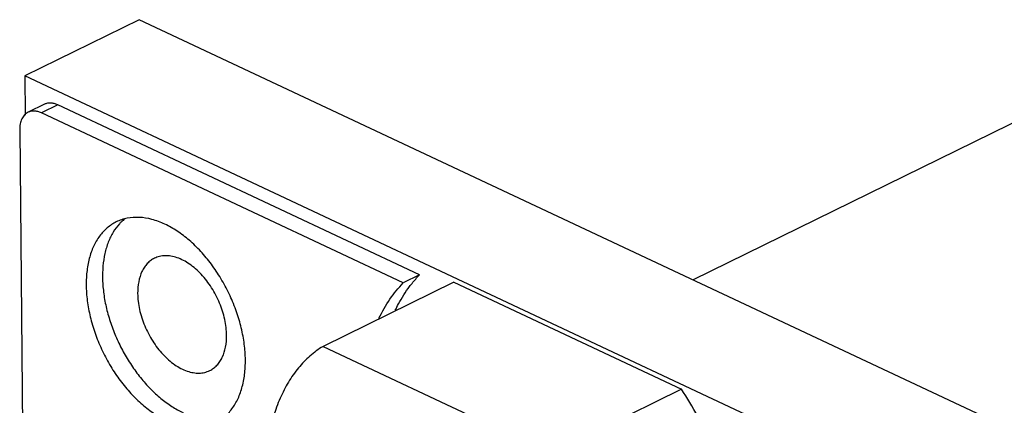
# Model space of a CAD drawing. Header units: inches. Extents: x 0 to 34, y 0 to 22.
# Tile 54 of 60: x 26.695 to 27.332, y 18.513 to 18.763. Entities that reach past the tile are written whole.
import ezdxf

# ---------------------------------------------------------------- set-up
doc = ezdxf.new("R2010")
doc.units = ezdxf.units.IN
doc.header["$LTSCALE"] = 1.87
doc.header["$MEASUREMENT"] = 0
doc.layers.get('0').update_dxf_attribs({"linetype": 'CONTINUOUS'})
doc.layers.add('02___PRT_ALL_AXES', color=7, linetype='CONTINUOUS')

msp = doc.modelspace()

# ---------------------------------------------------------------- linework, layer by layer
at = {"color": 7, "linetype": 'CONTINUOUS'}
for p, q in [((26.77261, 18.76279), (26.69867, 18.7264)), ((27.33211, 18.49983), (26.77261, 18.76279)), ((26.69867, 18.7264), (26.69891, 18.70099)), ((27.25818, 18.46344), (26.69867, 18.7264)), ((26.71139, 18.70804), (26.70082, 18.70284)), ((26.72006, 18.70763), (26.70949, 18.70243)), ((26.95404, 18.59766), (26.72006, 18.70763)), ((26.94347, 18.59246), (26.70949, 18.70243)), ((26.69545, 18.69157), (26.72834, 15.12355)), ((26.97608, 18.59297), (26.89158, 18.55139)), ((26.95404, 18.59766), (26.94347, 18.59246)), ((26.97608, 18.59297), (27.12341, 18.52373)), ((26.89158, 18.55139), (27.03891, 18.48214)), ((27.12341, 18.52373), (27.03891, 18.48214))]:
    msp.add_line(p, q, dxfattribs=at)
for centre, radius, start, end in [((26.78257, 18.60988), 0.03074, 134.05861, 137.41389), ((26.78173, 18.61077), 0.02951, 128.5386, 134.08038), ((26.9135, 18.38712), 0.25045, 28.3597, 33.05586)]:
    msp.add_arc(centre, radius, start, end, dxfattribs=at)
for points, knots in [([(26.72006, 18.70763), (26.71931, 18.70797), (26.71782, 18.70853), (26.71553, 18.70891), (26.71335, 18.70879), (26.712, 18.70834), (26.71138, 18.70804)], [0, 0, 0, 0, 0.275125, 0.531071, 0.77066, 1, 1, 1, 1]), ([(26.70082, 18.70284), (26.69997, 18.70242), (26.69836, 18.7012), (26.69664, 18.69855), (26.69564, 18.69524), (26.69544, 18.69283), (26.69545, 18.69157)], [0, 0, 0, 0, 0.216889, 0.450571, 0.711649, 1, 1, 1, 1]), ([(26.70949, 18.70243), (26.70875, 18.70278), (26.70725, 18.70333), (26.70497, 18.70371), (26.70279, 18.70359), (26.70144, 18.70314), (26.70082, 18.70284)], [0, 0, 0, 0, 0.275125, 0.531071, 0.77066, 1, 1, 1, 1]), ([(26.75791, 18.63191), (26.75581, 18.63088), (26.7518, 18.62823), (26.74681, 18.62278), (26.7429, 18.61601), (26.74016, 18.6081), (26.7386, 18.59923), (26.73827, 18.5896), (26.73916, 18.57945), (26.74126, 18.56901), (26.74451, 18.55852), (26.74883, 18.54822), (26.75412, 18.53837), (26.76026, 18.52919), (26.76711, 18.5209), (26.77449, 18.5137), (26.78226, 18.50775), (26.78775, 18.5046), (26.79051, 18.50331)], [0, 0, 0, 0, 0.045336, 0.092338, 0.14236, 0.196276, 0.254443, 0.3168, 0.382911, 0.452102, 0.523486, 0.596073, 0.668797, 0.740589, 0.810407, 0.877382, 0.940796, 1, 1, 1, 1]), ([(26.75994, 18.63068), (26.75842, 18.62903), (26.75564, 18.62526), (26.75249, 18.61874), (26.75029, 18.61133), (26.74908, 18.60316), (26.74888, 18.5944), (26.74968, 18.58521), (26.75147, 18.57576), (26.75421, 18.56625), (26.75786, 18.55685), (26.76232, 18.54775), (26.76754, 18.53912), (26.77339, 18.53113), (26.77977, 18.52393), (26.78656, 18.51767), (26.79362, 18.51247), (26.79858, 18.50967), (26.80107, 18.50851)], [0, 0, 0, 0, 0.046967, 0.096972, 0.150564, 0.207917, 0.268925, 0.333216, 0.400256, 0.469347, 0.539716, 0.610522, 0.680912, 0.750037, 0.817109, 0.881488, 0.942622, 1, 1, 1, 1]), ([(26.78934, 18.63042), (26.78662, 18.6317), (26.78119, 18.63374), (26.7729, 18.63514), (26.76624, 18.63471), (26.76132, 18.63341), (26.75902, 18.63246), (26.75791, 18.63191)], [0, 0, 0, 0, 0.276556, 0.532198, 0.770601, 0.885905, 1, 1, 1, 1]), ([(26.82194, 18.50182), (26.82403, 18.50285), (26.82804, 18.5055), (26.83303, 18.51095), (26.83694, 18.51772), (26.83969, 18.52563), (26.84125, 18.53451), (26.84157, 18.54413), (26.84068, 18.55428), (26.83858, 18.56472), (26.83534, 18.57521), (26.83102, 18.58551), (26.82572, 18.59536), (26.81958, 18.60454), (26.81274, 18.61283), (26.80535, 18.62004), (26.79759, 18.62598), (26.79209, 18.62913), (26.78934, 18.63042)], [0, 0, 0, 0, 0.045336, 0.092338, 0.14236, 0.196276, 0.254443, 0.3168, 0.382911, 0.452102, 0.523486, 0.596073, 0.668797, 0.740589, 0.810407, 0.877382, 0.940796, 1, 1, 1, 1]), ([(26.7826, 18.6084), (26.78174, 18.60798), (26.78009, 18.60696), (26.77789, 18.60499), (26.77599, 18.60259), (26.77384, 18.59877), (26.77208, 18.59303), (26.7717, 18.58814), (26.77173, 18.58558)], [0, 0, 0, 0, 0.107668, 0.217502, 0.331433, 0.451047, 0.710865, 1, 1, 1, 1]), ([(26.82924, 18.55855), (26.82922, 18.56024), (26.82899, 18.5637), (26.8278, 18.57075), (26.82498, 18.57957), (26.81984, 18.58944), (26.81327, 18.59803), (26.80575, 18.60473), (26.79885, 18.60844), (26.79339, 18.60987), (26.78955, 18.61018), (26.78591, 18.60972), (26.78365, 18.60892), (26.7826, 18.6084)], [0, 0, 0, 0, 0.065227, 0.133536, 0.275857, 0.420644, 0.561134, 0.691231, 0.806934, 0.859269, 0.908296, 0.954825, 1, 1, 1, 1]), ([(26.92774, 18.56953), (26.9298, 18.57383), (26.93443, 18.58195), (26.94031, 18.58921), (26.94347, 18.59246)], [0, 0, 0, 0, 0.512917, 1, 1, 1, 1]), ([(26.94762, 18.59016), (26.94812, 18.59083), (26.95014, 18.59343), (26.95232, 18.5959), (26.95404, 18.59766)], [0, 0, 0, 0, 0.253276, 1, 1, 1, 1]), ([(26.77173, 18.58558), (26.77174, 18.58389), (26.77198, 18.58043), (26.77317, 18.57338), (26.77599, 18.56456), (26.78113, 18.55469), (26.7877, 18.54609), (26.79522, 18.5394), (26.80211, 18.53569), (26.80758, 18.53426), (26.81142, 18.53395), (26.81506, 18.5344), (26.81732, 18.53521), (26.81837, 18.53573)], [0, 0, 0, 0, 0.065227, 0.133536, 0.275857, 0.420644, 0.561134, 0.691231, 0.806934, 0.859269, 0.908296, 0.954825, 1, 1, 1, 1]), ([(26.9383, 18.57473), (26.93897, 18.57612), (26.94169, 18.58148), (26.94493, 18.58659), (26.94762, 18.59016)], [0, 0, 0, 0, 0.256692, 1, 1, 1, 1]), ([(26.81837, 18.53573), (26.81923, 18.53615), (26.82088, 18.53717), (26.82308, 18.53914), (26.82498, 18.54154), (26.82713, 18.54536), (26.82889, 18.5511), (26.82926, 18.55599), (26.82924, 18.55855)], [0, 0, 0, 0, 0.107668, 0.217502, 0.331433, 0.451047, 0.710865, 1, 1, 1, 1]), ([(26.89158, 18.55139), (26.8901, 18.55047), (26.8872, 18.5485), (26.88309, 18.54518), (26.87921, 18.54148), (26.87559, 18.53741), (26.87222, 18.53299), (26.86912, 18.52824), (26.8663, 18.52315), (26.86376, 18.51776), (26.86151, 18.51207), (26.85956, 18.5061), (26.85791, 18.49986), (26.85656, 18.49338), (26.85553, 18.48668), (26.85456, 18.47735), (26.85417, 18.46523), (26.85496, 18.45027), (26.857, 18.43489), (26.86027, 18.41927), (26.86474, 18.40357), (26.87034, 18.38798), (26.87702, 18.37267), (26.8847, 18.35781), (26.89047, 18.34827), (26.8935, 18.34362)], [0, 0, 0, 0, 0.022974, 0.046175, 0.069686, 0.093591, 0.117972, 0.142902, 0.168438, 0.194629, 0.221512, 0.249115, 0.277454, 0.306539, 0.336368, 0.366932, 0.430181, 0.496095, 0.564378, 0.634661, 0.706517, 0.779482, 0.853055, 0.926738, 1, 1, 1, 1])]:
    msp.add_open_spline(points, degree=3, knots=knots, dxfattribs=at)
at = {"layer": '02___PRT_ALL_AXES', "color": 7, "linetype": 'CONTINUOUS'}
msp.add_line((27.43695, 18.74489), (27.13105, 18.59433), dxfattribs=at)

doc.saveas('drawing.dxf')
